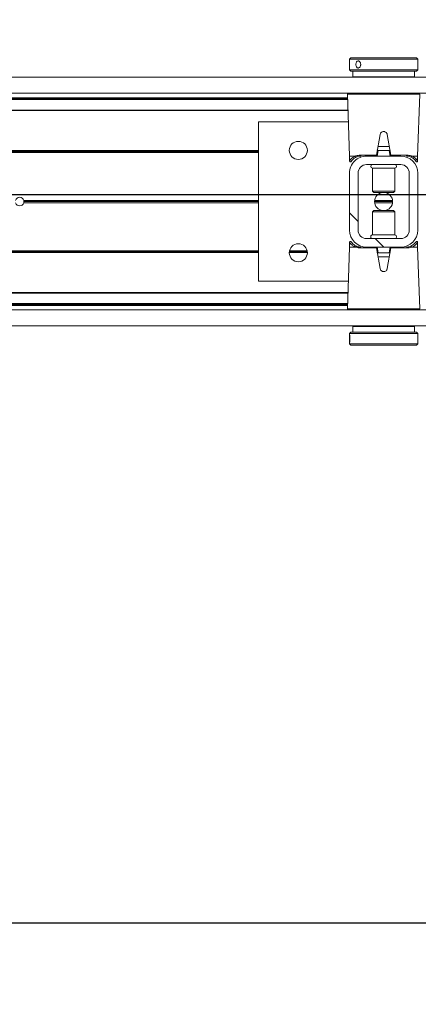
# Model space of a CAD drawing. Header units: feet. Extents: x 0 to 152508, y 0 to 59424.
# Tile 70 of 105: x 152377.488 to 152378.219, y 59279.398 to 59281.2. Entities that reach past the tile are written whole.
import ezdxf
from ezdxf import colors
from ezdxf.entities.mleader import LeaderData, LeaderLine
from ezdxf.math import Vec2, Vec3

# ---------------------------------------------------------------- set-up
doc = ezdxf.new("R2010")
doc.units = ezdxf.units.FT
doc.header["$LTSCALE"] = 0.05
doc.header["$MEASUREMENT"] = 0
doc.layers.add('Bridge plan$0$BR_P_Rail_Object', color=251, linetype='Continuous', lineweight=30)
doc.layers.add('Bridge plan$0$SC_Scratch7', color=252, linetype='Continuous', lineweight=0)
doc.layers.add('Trellis Base$0$L-ANNO-NOTE', color=30, linetype='Continuous')
doc.styles.add('Trellis Base$0$ARIAL', font='arial.ttf', dxfattribs={"width": 0.9})

# ---------------------------------------------------------------- blocks, each defined once
blk = doc.blocks.new('Bridge plan$0$HIGH ST SCREENWALL_2 PANEL PLAN_1')
at = {"layer": 'Bridge plan$0$SC_Scratch7', "lineweight": 0, "extrusion": (0, 0, -1)}
h = blk.add_hatch(dxfattribs=at)
h.set_pattern_fill('ANSI32', color=256, scale=0.01, style=0, pattern_type=2)
h.set_pattern_definition([(135.001858, (13.82847443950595, -14.04056047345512), (0.2651559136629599, 0.2651731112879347), []), (135.001858, (13.65169809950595, -14.04056620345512), (0.2651559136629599, 0.2651731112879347), [])])
h.paths.add_polyline_path([(6.403655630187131, 0.0840923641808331), (6.403659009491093, -0.02007409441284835, -0.4142135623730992), (6.372410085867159, -0.05132504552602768), (6.309910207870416, -0.05132707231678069, -0.414213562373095), (6.27865925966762, -0.0200781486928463), (6.278655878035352, 0.08408830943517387, -0.414213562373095), (6.30990480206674, 0.1153392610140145), (6.372404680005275, 0.1153412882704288, -0.414213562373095)])
h.paths.add_polyline_path([(6.294284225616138, -0.02007764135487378, 0.414213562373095), (6.309909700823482, -0.03570210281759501), (6.372409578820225, -0.03570007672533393, 0.414213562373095), (6.388034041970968, -0.02007460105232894), (6.388030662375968, 0.08409185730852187, 0.4142135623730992), (6.372405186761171, 0.09971632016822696), (6.309905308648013, 0.09971429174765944, 0.414213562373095), (6.29428085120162, 0.08408881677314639)])
at = {"layer": 'Bridge plan$0$SC_Scratch7', "lineweight": 0}
for p, q in [((-6.403648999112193, 0.2885353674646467), (-6.403649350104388, 0.2776911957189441)), ((-6.403648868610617, 0.2925335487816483), (-6.403648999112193, 0.2885353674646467)), ((-6.401148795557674, 0.2950334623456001), (-6.403648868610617, 0.2925335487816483)), ((-6.403648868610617, 0.2925335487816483), (-6.278649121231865, 0.2925294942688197)), ((-6.401148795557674, 0.2950334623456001), (-6.281149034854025, 0.2950295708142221)), ((-6.278649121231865, 0.2925294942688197), (-6.281149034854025, 0.2950295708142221)), ((-6.278649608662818, 0.277489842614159), (-6.278649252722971, 0.2884648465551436)), ((-6.278649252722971, 0.2884648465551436), (-6.278649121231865, 0.2925294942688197)), ((-6.403649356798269, 0.2774941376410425), (-6.403649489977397, 0.273419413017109)), ((-6.403649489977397, 0.273419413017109), (-6.401149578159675, 0.2709193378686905)), ((-6.403649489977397, 0.273419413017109), (-6.278649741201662, 0.273415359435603)), ((-6.401149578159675, 0.2709193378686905), (-6.281149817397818, 0.2709154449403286)), ((-6.39739958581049, 0.2709192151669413), (-6.397399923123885, 0.2605025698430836)), ((-6.28490014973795, 0.2604989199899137), (-6.284899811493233, 0.2709155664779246)), ((-6.281149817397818, 0.2709154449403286), (-6.278649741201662, 0.273415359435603)), ((-6.278649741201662, 0.273415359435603), (-6.278649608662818, 0.277489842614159)), ((-8.335937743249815, 0.2595713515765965), (-4.34636239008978, 0.2594419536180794)), ((-6.28490014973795, 0.2604989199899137), (-6.397399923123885, 0.2605025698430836)), ((-6.356775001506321, 0.2605012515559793), (-6.356775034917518, 0.2595071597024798)), ((-6.325525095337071, 0.2595061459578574), (-6.325525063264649, 0.2605002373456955)), ((-8.33593870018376, 0.230071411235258), (-4.346363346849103, 0.2299420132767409)), ((-8.179689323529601, 0.2204799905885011), (-6.407156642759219, 0.2204225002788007)), ((-8.17842053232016, 0.2222122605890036), (-6.407217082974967, 0.222154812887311)), ((-6.407096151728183, 0.2186886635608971), (-8.164064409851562, 0.2187456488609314)), ((-6.407124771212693, 0.2195088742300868), (-8.164064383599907, 0.2195658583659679)), ((-6.407437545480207, 0.2284739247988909), (-6.403490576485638, 0.1153422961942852)), ((-6.341151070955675, 0.2284717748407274), (-6.407437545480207, 0.2284739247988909)), ((-6.274864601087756, 0.2284696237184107), (-6.341151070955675, 0.2284717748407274)), ((-6.278818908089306, 0.1153382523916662), (-6.274864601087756, 0.2284696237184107)), ((-6.406397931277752, 0.1986755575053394), (-8.16406505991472, 0.1987325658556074)), ((-6.406426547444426, 0.1994957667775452), (-8.164065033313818, 0.1995527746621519)), ((-6.570318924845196, 0.1778475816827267), (-6.570328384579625, -0.1138185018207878)), ((-6.405671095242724, 0.1778422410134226), (-6.570318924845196, 0.1778475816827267)), ((-6.34771513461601, 0.1547104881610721), (-6.354379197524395, 0.1169238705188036)), ((-6.327930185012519, 0.1169230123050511), (-6.33459180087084, 0.1547100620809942)), ((-6.33077729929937, 0.1330728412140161), (-6.3515310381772, 0.1330735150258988)), ((-6.570320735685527, 0.122014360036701), (-7.666881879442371, 0.122049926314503)), ((-6.570320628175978, 0.1253476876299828), (-7.666825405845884, 0.1253832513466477)), ((-6.570320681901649, 0.1236810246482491), (-7.666673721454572, 0.1237165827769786)), ((-6.480867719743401, 0.1253447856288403), (-6.513940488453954, 0.125345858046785)), ((-6.480994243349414, 0.1236781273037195), (-6.513814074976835, 0.1236791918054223)), ((-6.481293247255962, 0.1220114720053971), (-6.513515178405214, 0.1220125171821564)), ((-6.403490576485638, 0.1153422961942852), (-6.40349086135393, 0.1065799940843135)), ((-6.403490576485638, 0.1153422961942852), (-6.392603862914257, 0.1153419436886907)), ((-6.383945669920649, 0.1169248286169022), (-6.354379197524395, 0.1169238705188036)), ((-6.30990480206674, 0.1153392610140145), (-6.372404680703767, 0.1153412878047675)), ((-6.351155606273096, 0.1257572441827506), (-6.352992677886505, 0.1153406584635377)), ((-6.352094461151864, 0.1257572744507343), (-6.351155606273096, 0.1257572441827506)), ((-6.331153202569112, 0.125756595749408), (-6.351155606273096, 0.1257572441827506)), ((-6.329316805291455, 0.1153398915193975), (-6.331153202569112, 0.125756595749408)), ((-6.331153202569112, 0.125756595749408), (-6.330214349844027, 0.1257565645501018)), ((-6.327930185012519, 0.1169230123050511), (-6.298363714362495, 0.1169220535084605)), ((-6.289705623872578, 0.1153386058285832), (-6.278818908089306, 0.1153382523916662)), ((-6.278819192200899, 0.1065759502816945), (-6.278818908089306, 0.1153382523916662)), ((-6.399535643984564, 0.1069223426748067), (-6.398932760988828, 0.1076428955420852)), ((-6.309905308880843, 0.09971429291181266), (-6.372405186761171, 0.09971632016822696)), ((-6.361572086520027, 0.09315430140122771), (-6.361573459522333, 0.05083811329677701)), ((-6.361556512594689, 0.09315430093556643), (-6.361572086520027, 0.09315430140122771)), ((-6.320738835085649, 0.09315297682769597), (-6.361556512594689, 0.09315430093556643)), ((-6.32074020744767, 0.05083678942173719), (-6.320738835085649, 0.09315297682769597)), ((-6.403655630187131, 0.0840923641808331), (-6.403659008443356, -0.02007409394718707)), ((-6.388030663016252, 0.08409185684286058), (-6.388034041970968, -0.02007460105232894)), ((-6.294284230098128, -0.02007764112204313), (-6.29428085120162, 0.08408881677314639)), ((-6.27865925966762, -0.0200781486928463), (-6.278655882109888, 0.08408830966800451)), ((-6.361573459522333, 0.05083811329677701), (-6.359201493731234, 0.0484659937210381)), ((-6.361557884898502, 0.05083811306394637), (-6.361573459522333, 0.05083811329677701)), ((-6.32074020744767, 0.05083678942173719), (-6.361557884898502, 0.05083811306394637)), ((-6.359187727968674, 0.04846599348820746), (-6.359201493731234, 0.0484659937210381)), ((-6.323112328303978, 0.04846482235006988), (-6.359187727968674, 0.04846599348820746)), ((-6.323112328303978, 0.04846482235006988), (-6.32074020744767, 0.05083678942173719)), ((-6.570323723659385, 0.02988995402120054), (-7.000304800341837, 0.02990389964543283)), ((-6.570323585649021, 0.03413912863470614), (-7.000304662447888, 0.03415307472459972)), ((-6.570323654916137, 0.03201454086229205), (-7.000010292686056, 0.03202847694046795)), ((-6.324615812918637, 0.03200657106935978), (-6.357699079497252, 0.03200764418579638)), ((-6.324752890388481, 0.02988198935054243), (-6.357562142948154, 0.02988305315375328)), ((-6.324752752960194, 0.03413116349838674), (-6.35756200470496, 0.03413222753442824)), ((-6.361574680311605, 0.01317742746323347), (-6.361576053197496, -0.0291387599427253)), ((-6.359202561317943, 0.01554939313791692), (-6.361574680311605, 0.01317742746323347)), ((-6.361574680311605, 0.01317742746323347), (-6.320741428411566, 0.01317610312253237)), ((-6.359202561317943, 0.01554939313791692), (-6.32311339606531, 0.01554822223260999)), ((-6.320741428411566, 0.01317610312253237), (-6.32311339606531, 0.01554822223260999)), ((-6.320742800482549, -0.02914008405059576), (-6.320741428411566, 0.01317610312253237)), ((-6.372409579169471, -0.03570007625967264), (-6.309909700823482, -0.03570210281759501)), ((-6.361576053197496, -0.0291387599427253), (-6.320742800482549, -0.02914008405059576)), ((-6.403495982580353, -0.0513240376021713), (-6.407450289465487, -0.1644554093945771)), ((-6.403495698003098, -0.04256173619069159), (-6.403495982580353, -0.0513240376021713)), ((-6.392609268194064, -0.05132439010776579), (-6.403495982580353, -0.0513240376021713)), ((-6.35438470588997, -0.05290879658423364), (-6.383951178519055, -0.05290783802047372)), ((-6.372410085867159, -0.05132504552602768), (-6.309910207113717, -0.05132707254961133)), ((-6.347723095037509, -0.09069584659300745), (-6.35438470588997, -0.05290879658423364)), ((-6.35299808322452, -0.05132567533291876), (-6.351161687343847, -0.06174238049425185)), ((-6.327935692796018, -0.05290965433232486), (-6.334599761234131, -0.09069627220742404)), ((-6.331159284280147, -0.06174302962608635), (-6.329322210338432, -0.05132644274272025)), ((-6.298369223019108, -0.05291061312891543), (-6.327935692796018, -0.05290965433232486)), ((-6.278824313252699, -0.05132808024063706), (-6.289711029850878, -0.05132772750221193)), ((-6.282779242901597, -0.04290812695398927), (-6.283382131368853, -0.04362868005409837)), ((-6.278824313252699, -0.05132808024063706), (-6.278824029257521, -0.042565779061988)), ((-6.274877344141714, -0.1644597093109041), (-6.278824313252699, -0.05132808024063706)), ((-6.570326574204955, -0.0579852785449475), (-7.666887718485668, -0.05794971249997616)), ((-6.570326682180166, -0.06131860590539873), (-7.666831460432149, -0.06128304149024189)), ((-6.570326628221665, -0.05965194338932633), (-7.666679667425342, -0.05961638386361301)), ((-6.351161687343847, -0.06174238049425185), (-6.352100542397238, -0.06174235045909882)), ((-6.351537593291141, -0.06905862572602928), (-6.330783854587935, -0.06905929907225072)), ((-6.351161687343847, -0.06174238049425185), (-6.331159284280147, -0.06174302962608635)), ((-6.330220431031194, -0.06174306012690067), (-6.331159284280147, -0.06174302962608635)), ((-6.570328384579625, -0.1138185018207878), (-6.405680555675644, -0.1138238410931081)), ((-6.406432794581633, -0.1353451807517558), (-8.164075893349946, -0.135288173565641)), ((-6.406408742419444, -0.134657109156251), (-8.164075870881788, -0.1346001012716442)), ((-8.179701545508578, -0.1563465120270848), (-6.407168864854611, -0.1564040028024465)), ((-8.178432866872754, -0.1580788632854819), (-6.40722941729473, -0.1581363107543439)), ((-6.407136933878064, -0.1554903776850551), (-8.164076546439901, -0.1554333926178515)), ((-6.407112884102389, -0.1548023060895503), (-8.164076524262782, -0.1547453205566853)), ((-8.335951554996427, -0.1662611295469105), (-4.346376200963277, -0.1663905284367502)), ((-6.407450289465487, -0.1644554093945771), (-6.274877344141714, -0.1644597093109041)), ((-6.276516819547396, -0.1661573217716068), (-6.405810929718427, -0.1661531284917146)), ((-6.356788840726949, -0.1661547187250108), (-6.356788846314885, -0.1663253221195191)), ((-6.325538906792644, -0.1663263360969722), (-6.32553890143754, -0.1661557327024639)), ((-8.335952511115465, -0.1957610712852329), (-4.346377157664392, -0.19589046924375)), ((-6.397414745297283, -0.1964847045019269), (-6.397415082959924, -0.2069013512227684)), ((-6.397414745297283, -0.1964847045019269), (-6.284914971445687, -0.1964883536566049)), ((-6.356789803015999, -0.1958252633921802), (-6.356789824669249, -0.1964860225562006)), ((-6.325539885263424, -0.1964870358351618), (-6.32553986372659, -0.1958262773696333)), ((-6.284915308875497, -0.2069049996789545), (-6.284914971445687, -0.1964883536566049)), ((-6.40366514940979, -0.2094011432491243), (-6.403665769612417, -0.228515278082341)), ((-6.401165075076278, -0.2069012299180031), (-6.40366514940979, -0.2094011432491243)), ((-6.387773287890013, -0.2094016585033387), (-6.40366514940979, -0.2094011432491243)), ((-6.385908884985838, -0.2069017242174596), (-6.401165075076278, -0.2069012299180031)), ((-6.278665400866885, -0.2094051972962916), (-6.387773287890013, -0.2094016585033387)), ((-6.281165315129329, -0.2069051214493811), (-6.385908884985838, -0.2069017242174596)), ((-6.278665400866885, -0.2094051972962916), (-6.281165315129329, -0.2069051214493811)), ((-6.278666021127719, -0.2285193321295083), (-6.278665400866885, -0.2094051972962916)), ((-6.403665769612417, -0.228515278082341), (-6.401165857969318, -0.2310153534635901)), ((-6.387773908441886, -0.2285157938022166), (-6.403665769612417, -0.228515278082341)), ((-6.385909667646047, -0.2310158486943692), (-6.401165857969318, -0.2310153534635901)), ((-6.278666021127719, -0.2285193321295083), (-6.387773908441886, -0.2285157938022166)), ((-6.281166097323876, -0.2310192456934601), (-6.385909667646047, -0.2310158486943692)), ((-6.281166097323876, -0.2310192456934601), (-6.278666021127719, -0.2285193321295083))]:
    blk.add_line(p, q, dxfattribs=at)
at = {"layer": 'Bridge plan$0$SC_Scratch7', "lineweight": 0, "extrusion": (0, 0, -1)}
for centre, radius in [((6.497404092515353, 0.1257619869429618), 0.01654163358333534), ((6.497410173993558, -0.06173763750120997), 0.01654163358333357)]:
    blk.add_circle(centre, radius, dxfattribs=at)
at = {"layer": 'Bridge plan$0$SC_Scratch7', "lineweight": 0}
for centre, radius, start, end in [((-6.405798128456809, 0.2285311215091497), 0.001640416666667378, 115.734717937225, 181.9981416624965), ((-6.372405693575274, 0.08409135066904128), 0.03124993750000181, 89.9981416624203, 179.9981416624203), ((-6.382519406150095, 0.1167468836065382), 0.001437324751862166, 172.888278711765, 257.8741882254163), ((-6.309905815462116, 0.08408932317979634), 0.03124993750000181, 359.9981416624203, 89.9981416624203), ((-6.299789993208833, 0.1167442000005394), 0.001437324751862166, 282.1220950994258, 7.108004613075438), ((-6.372405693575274, 0.08409135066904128), 0.01562496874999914, 89.9981416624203, 179.9981416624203), ((-6.361571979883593, 0.09643513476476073), 0.003280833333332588, 89.99814166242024, 269.9981416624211), ((-6.320738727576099, 0.09643381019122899), 0.003280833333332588, 269.9981416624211, 89.99814166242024), ((-6.309905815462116, 0.08408932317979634), 0.0156249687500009, 359.9981416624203, 89.9981416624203), ((-7.007822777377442, 0.03202873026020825), 0.0078124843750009, 15.7783413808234, 164.2179419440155), ((-6.341157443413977, 0.0320071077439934), 0.01654163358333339, 95.75174432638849, 264.2445389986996), ((-6.341157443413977, 0.0320071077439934), 0.01654163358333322, 275.7517443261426, 84.24453899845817), ((-7.007822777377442, 0.03202873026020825), 0.0078124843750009, 195.7783413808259, 344.217941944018), ((-7.007822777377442, 0.03202873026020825), 0.007812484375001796, 344.217941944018, 359.9981416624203), ((-7.007822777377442, 0.03202873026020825), 0.007812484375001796, 359.9981416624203, 15.7783413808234), ((-6.372409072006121, -0.02007510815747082), 0.03124993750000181, 179.9981416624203, 269.9981416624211), ((-6.372409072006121, -0.02007510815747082), 0.01562496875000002, 179.9981416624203, 269.9981416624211), ((-6.361576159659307, -0.03241959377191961), 0.00328083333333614, 89.99814166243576, 269.9981416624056), ((-6.320742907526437, -0.032420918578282), 0.00328083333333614, 269.9981416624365, 89.99814166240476), ((-6.309909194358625, -0.02007713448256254), 0.03124993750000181, 269.9981416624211, 359.9981416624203), ((-6.309909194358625, -0.02007713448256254), 0.0156249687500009, 269.9981416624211, 359.9981416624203), ((-6.382524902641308, -0.05272998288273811), 0.00143732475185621, 102.1220950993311, 187.1080046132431), ((-6.299795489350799, -0.05273266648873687), 0.001437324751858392, 352.8882787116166, 77.8741882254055), ((-6.405810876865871, -0.1645127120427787), 0.00164041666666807, 177.9981416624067, 269.9981416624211)]:
    blk.add_arc(centre, radius, start, end, dxfattribs=at)
for points, knots in [([(-6.403568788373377, 0.2829764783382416), (-6.403572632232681, 0.2837063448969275), (-6.403580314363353, 0.2851659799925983), (-6.403627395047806, 0.2871101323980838), (-6.403658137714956, 0.2885934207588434), (-6.403633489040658, 0.2894459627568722), (-6.403527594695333, 0.2895684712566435), (-6.403349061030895, 0.2889520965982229), (-6.403138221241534, 0.2876678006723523), (-6.402954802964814, 0.2858533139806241), (-6.402857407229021, 0.2837120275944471), (-6.402878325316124, 0.2814922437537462), (-6.403009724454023, 0.2794431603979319), (-6.403209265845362, 0.2777872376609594), (-6.403416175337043, 0.2767111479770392), (-6.403573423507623, 0.2763418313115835), (-6.403650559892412, 0.2767182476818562), (-6.403652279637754, 0.2777939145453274), (-6.403611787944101, 0.2794518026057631), (-6.403574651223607, 0.2812811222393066), (-6.403570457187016, 0.2824946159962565), (-6.403568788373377, 0.2829764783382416)], [0, 0, 0, 0, 0.05349003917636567, 0.1069730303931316, 0.1606387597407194, 0.2144249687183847, 0.2680134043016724, 0.3213959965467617, 0.3748823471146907, 0.428621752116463, 0.4823711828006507, 0.5358682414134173, 0.5892453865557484, 0.642821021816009, 0.6966044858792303, 0.7502816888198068, 0.8037058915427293, 0.857123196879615, 0.9107890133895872, 0.9645754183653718, 1, 1, 1, 1]), ([(-6.278656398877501, 0.2774898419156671), (-6.278654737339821, 0.2776106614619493), (-6.278648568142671, 0.2780594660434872), (-6.278689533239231, 0.2794668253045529), (-6.278726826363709, 0.2814907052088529), (-6.278733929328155, 0.2837263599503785), (-6.27870360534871, 0.2858388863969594), (-6.278657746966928, 0.2875301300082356), (-6.278655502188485, 0.2881909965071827), (-6.278654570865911, 0.2884648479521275)], [0, 0, 0, 0, 0.06072773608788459, 0.2255858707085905, 0.390818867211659, 0.5554446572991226, 0.7194280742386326, 0.8837361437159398, 1, 1, 1, 1]), ([(-6.33459180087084, 0.1547100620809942), (-6.334794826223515, 0.1554359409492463), (-6.335200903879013, 0.1568878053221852), (-6.336679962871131, 0.1586527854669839), (-6.33861245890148, 0.1598525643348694), (-6.340843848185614, 0.1603359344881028), (-6.343094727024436, 0.1600580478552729), (-6.345126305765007, 0.1590586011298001), (-6.346714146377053, 0.1574442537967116), (-6.347474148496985, 0.1558697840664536), (-6.34767084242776, 0.1549235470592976), (-6.34771513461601, 0.1547104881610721)], [0, 0, 0, 0, 0.1209405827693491, 0.2418986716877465, 0.3631789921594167, 0.4839141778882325, 0.6036428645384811, 0.7231756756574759, 0.8435617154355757, 0.9647756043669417, 1, 1, 1, 1]), ([(-6.352094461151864, 0.1257572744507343), (-6.352198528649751, 0.1257620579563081), (-6.352407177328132, 0.1257716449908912), (-6.352609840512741, 0.1258829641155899), (-6.352705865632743, 0.1260797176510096), (-6.352714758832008, 0.1263307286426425), (-6.35268308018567, 0.1265312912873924), (-6.352668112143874, 0.126626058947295)], [0, 0, 0, 0, 0.2090964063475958, 0.4192230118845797, 0.614313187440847, 0.8177607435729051, 1, 1, 1, 1]), ([(-6.329640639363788, 0.1266253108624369), (-6.329620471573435, 0.1264917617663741), (-6.329579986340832, 0.1262236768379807), (-6.329641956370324, 0.1259404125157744), (-6.329838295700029, 0.1257934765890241), (-6.330051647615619, 0.1257588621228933), (-6.330182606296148, 0.1257570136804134), (-6.330214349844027, 0.1257565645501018)], [0, 0, 0, 0, 0.2596090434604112, 0.5211299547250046, 0.7440978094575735, 0.9379679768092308, 1, 1, 1, 1]), ([(-6.40341336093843, 0.1065783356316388), (-6.403438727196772, 0.1065416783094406), (-6.403782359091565, 0.1060450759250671), (-6.402468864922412, 0.1081005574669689), (-6.399618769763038, 0.1112171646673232), (-6.396022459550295, 0.1138677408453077), (-6.393333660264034, 0.1150272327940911), (-6.392603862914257, 0.1153419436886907)], [0, 0, 0, 0, 0.02419217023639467, 0.3277420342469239, 0.606783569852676, 0.8932725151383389, 1, 1, 1, 1]), ([(-6.39056883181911, 0.1138477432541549), (-6.391250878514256, 0.1135474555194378), (-6.393679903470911, 0.1124780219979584), (-6.396951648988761, 0.110013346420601), (-6.399540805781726, 0.1071082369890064), (-6.400725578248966, 0.1052009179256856), (-6.400405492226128, 0.1056764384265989), (-6.400376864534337, 0.1057189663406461)], [0, 0, 0, 0, 0.1078427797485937, 0.3840685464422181, 0.6668848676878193, 0.9702082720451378, 1, 1, 1, 1]), ([(-6.392603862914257, 0.1153419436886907), (-6.392595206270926, 0.1153417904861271), (-6.392580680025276, 0.1153415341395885), (-6.392562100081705, 0.1153390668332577), (-6.392549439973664, 0.1153358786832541), (-6.392539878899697, 0.1153318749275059), (-6.392533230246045, 0.1153274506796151), (-6.392529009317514, 0.1153220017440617), (-6.392527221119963, 0.1153181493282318), (-6.392526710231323, 0.1153155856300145), (-6.392526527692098, 0.1153146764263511)], [0, 0, 0, 0, 0.3215596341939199, 0.5397412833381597, 0.6888517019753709, 0.79191255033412, 0.9005355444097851, 0.9440219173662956, 0.9801240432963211, 1, 1, 1, 1]), ([(-6.392526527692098, 0.1153146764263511), (-6.392503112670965, 0.1153237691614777), (-6.392192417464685, 0.1154444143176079), (-6.389706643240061, 0.1163686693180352), (-6.386644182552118, 0.1166643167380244), (-6.383945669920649, 0.1169248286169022)], [0, 0, 0, 0, 0.009594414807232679, 0.1272952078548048, 1, 1, 1, 1]), ([(-6.392526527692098, 0.1153146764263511), (-6.392483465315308, 0.1151354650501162), (-6.392397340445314, 0.1147770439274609), (-6.392090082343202, 0.1143079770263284), (-6.391690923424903, 0.1139583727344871), (-6.391231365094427, 0.1137676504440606), (-6.390892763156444, 0.1137615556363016), (-6.390677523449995, 0.1138085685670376), (-6.39061053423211, 0.1138327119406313), (-6.39056883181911, 0.1138477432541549)], [0, 0, 0, 0, 0.1824633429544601, 0.3649266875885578, 0.5473901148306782, 0.7298544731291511, 0.9123202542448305, 0.9454189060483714, 1, 1, 1, 1]), ([(-6.382821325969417, 0.1153416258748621), (-6.385267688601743, 0.1150999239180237), (-6.388074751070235, 0.1148225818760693), (-6.390284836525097, 0.1139587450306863), (-6.39056883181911, 0.1138477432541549)], [0, 0, 0, 0, 0.8715029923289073, 1, 1, 1, 1]), ([(-6.354379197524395, 0.1169238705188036), (-6.354412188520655, 0.1167367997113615), (-6.354478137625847, 0.1163628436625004), (-6.354563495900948, 0.1158788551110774), (-6.354626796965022, 0.1155199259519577), (-6.354655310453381, 0.1153582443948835), (-6.354657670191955, 0.1153448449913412), (-6.354658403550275, 0.1153407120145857)], [0, 0, 0, 0, 0.2211044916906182, 0.4419883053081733, 0.6682230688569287, 0.8976805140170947, 1, 1, 1, 1]), ([(-6.327651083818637, 0.115339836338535), (-6.327654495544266, 0.1153591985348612), (-6.327661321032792, 0.1153979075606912), (-6.327713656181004, 0.1156947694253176), (-6.32779069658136, 0.1161317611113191), (-6.327868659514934, 0.1165740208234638), (-6.327916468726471, 0.1168451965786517), (-6.327930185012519, 0.1169230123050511)], [0, 0, 0, 0, 0.2253311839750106, 0.4504917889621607, 0.6794496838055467, 0.9080175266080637, 1, 1, 1, 1]), ([(-6.291740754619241, 0.1138445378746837), (-6.292024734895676, 0.113955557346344), (-6.294234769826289, 0.1148195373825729), (-6.297041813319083, 0.11509706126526), (-6.299488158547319, 0.1153389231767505)], [0, 0, 0, 0, 0.1284970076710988, 1, 1, 1, 1]), ([(-6.298363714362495, 0.1169220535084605), (-6.295665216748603, 0.1166613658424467), (-6.292602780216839, 0.1163655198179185), (-6.290117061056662, 0.1154411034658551), (-6.28980637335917, 0.1153204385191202), (-6.289782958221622, 0.1153113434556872)], [0, 0, 0, 0, 0.8727047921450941, 0.9904055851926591, 1, 1, 1, 1]), ([(-6.289782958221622, 0.1153113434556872), (-6.289826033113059, 0.1151321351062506), (-6.289912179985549, 0.1147737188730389), (-6.290219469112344, 0.1143046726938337), (-6.290618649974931, 0.1139550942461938), (-6.291078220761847, 0.1137644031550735), (-6.291416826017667, 0.1137583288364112), (-6.29163206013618, 0.1138053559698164), (-6.291699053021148, 0.1138295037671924), (-6.291740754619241, 0.1138445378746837)], [0, 0, 0, 0, 0.1824633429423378, 0.3649266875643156, 0.5473901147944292, 0.7298544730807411, 0.9123202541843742, 0.9454189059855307, 1, 1, 1, 1]), ([(-6.282897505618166, 0.1070951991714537), (-6.282426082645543, 0.106407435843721), (-6.28145741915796, 0.1049942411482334), (-6.282298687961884, 0.1063706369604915), (-6.284313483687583, 0.1088959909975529), (-6.28721349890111, 0.1116084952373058), (-6.29019017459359, 0.1130786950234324), (-6.291740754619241, 0.1138445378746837)], [0, 0, 0, 0, 0.216466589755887, 0.4447885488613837, 0.6224134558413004, 0.8033112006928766, 1, 1, 1, 1]), ([(-6.289782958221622, 0.1153113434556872), (-6.289782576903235, 0.1153129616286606), (-6.289781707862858, 0.1153166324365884), (-6.289778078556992, 0.1153221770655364), (-6.289766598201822, 0.1153315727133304), (-6.289741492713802, 0.1153374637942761), (-6.289719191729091, 0.1153381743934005), (-6.289705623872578, 0.1153386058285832)], [0, 0, 0, 0, 0.03580645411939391, 0.08120784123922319, 0.1683558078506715, 0.4940119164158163, 1, 1, 1, 1]), ([(-6.289705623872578, 0.1153386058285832), (-6.288013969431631, 0.1145189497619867), (-6.284789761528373, 0.1129567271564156), (-6.281602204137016, 0.1100966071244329), (-6.279292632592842, 0.1072535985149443), (-6.279034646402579, 0.1068109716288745), (-6.278896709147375, 0.1065743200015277)], [0, 0, 0, 0, 0.2571529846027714, 0.490121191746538, 0.7273915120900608, 1, 1, 1, 1]), ([(-6.40347533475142, 0.1065780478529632), (-6.403480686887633, 0.1064649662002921), (-6.403494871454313, 0.1061654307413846), (-6.403328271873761, 0.1056881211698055), (-6.402974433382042, 0.1052231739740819), (-6.402476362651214, 0.1049141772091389), (-6.401949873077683, 0.1048040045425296), (-6.401491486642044, 0.1048486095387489), (-6.4011344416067, 0.1049773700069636), (-6.4008680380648, 0.1051430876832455), (-6.400686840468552, 0.1053038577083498), (-6.40057803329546, 0.1054292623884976), (-6.400528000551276, 0.1054954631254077), (-6.400502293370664, 0.1055315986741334), (-6.400480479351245, 0.1055637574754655), (-6.400455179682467, 0.1056029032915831), (-6.400426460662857, 0.1056501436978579), (-6.400279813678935, 0.1058732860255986), (-6.399973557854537, 0.1064075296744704), (-6.399451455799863, 0.1070398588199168), (-6.399365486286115, 0.1071439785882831)], [0, 0, 0, 0, 0.02130453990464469, 0.05643219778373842, 0.0926456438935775, 0.1300030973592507, 0.164520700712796, 0.1924100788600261, 0.2159615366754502, 0.2356471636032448, 0.2513168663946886, 0.2619547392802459, 0.2675243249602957, 0.2724181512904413, 0.2795765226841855, 0.2941373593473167, 0.340066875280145, 0.5236046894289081, 0.9215570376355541, 1, 1, 1, 1]), ([(-6.282906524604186, 0.1070875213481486), (-6.282686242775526, 0.1067990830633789), (-6.282098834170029, 0.1060299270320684), (-6.281926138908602, 0.1057082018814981), (-6.281852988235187, 0.1055976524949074), (-6.281838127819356, 0.1055709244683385), (-6.281782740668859, 0.105492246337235), (-6.281718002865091, 0.1054072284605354), (-6.28157521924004, 0.1052494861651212), (-6.281315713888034, 0.105045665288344), (-6.280883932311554, 0.1048461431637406), (-6.280314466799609, 0.1047903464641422), (-6.279721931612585, 0.1049575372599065), (-6.279258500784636, 0.1053002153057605), (-6.278966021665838, 0.1057290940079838), (-6.278839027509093, 0.1061435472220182), (-6.278806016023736, 0.1064261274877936), (-6.278825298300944, 0.1065632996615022), (-6.278828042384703, 0.1065828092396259)], [0, 0, 0, 0, 0.239494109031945, 0.6386401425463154, 0.690387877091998, 0.7194794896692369, 0.7258785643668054, 0.7320686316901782, 0.746010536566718, 0.7666494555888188, 0.7961242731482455, 0.8367373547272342, 0.8745890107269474, 0.912743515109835, 0.945910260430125, 0.9731441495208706, 0.9961802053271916, 1, 1, 1, 1]), ([(-6.399408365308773, -0.04307330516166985), (-6.399628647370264, -0.04278486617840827), (-6.400216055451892, -0.04201571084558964), (-6.400388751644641, -0.04169398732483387), (-6.400461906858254, -0.04158343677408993), (-6.400476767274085, -0.04155670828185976), (-6.400532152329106, -0.04147803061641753), (-6.400596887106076, -0.0413930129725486), (-6.400739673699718, -0.04123527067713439), (-6.400999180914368, -0.04103144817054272), (-6.401430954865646, -0.04083192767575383), (-6.402000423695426, -0.04077613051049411), (-6.402592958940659, -0.04094332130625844), (-6.403056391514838, -0.04128599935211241), (-6.403348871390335, -0.04171487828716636), (-6.40347586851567, -0.04212933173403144), (-6.403508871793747, -0.0424119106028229), (-6.403489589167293, -0.04254908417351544), (-6.403486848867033, -0.04256859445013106)], [0, 0, 0, 0, 0.239494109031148, 0.6386401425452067, 0.6903878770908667, 0.7194794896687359, 0.7258785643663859, 0.7320686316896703, 0.746010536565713, 0.7666494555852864, 0.7961242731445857, 0.8367373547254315, 0.8745890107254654, 0.9127435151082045, 0.9459102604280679, 0.9731441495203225, 0.9961802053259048, 1, 1, 1, 1]), ([(-6.392609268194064, -0.05132439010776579), (-6.394300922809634, -0.05050473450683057), (-6.397525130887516, -0.04894251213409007), (-6.400712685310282, -0.04608239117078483), (-6.403022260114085, -0.04323938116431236), (-6.403280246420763, -0.04279675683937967), (-6.40341817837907, -0.04256010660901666)], [0, 0, 0, 0, 0.2571529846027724, 0.4901211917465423, 0.7273915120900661, 1, 1, 1, 1]), ([(-6.399417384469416, -0.04308098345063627), (-6.399888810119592, -0.04239322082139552), (-6.400857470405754, -0.04098002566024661), (-6.400016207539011, -0.04235642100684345), (-6.398001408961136, -0.04488177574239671), (-6.395101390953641, -0.04759427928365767), (-6.392124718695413, -0.04906447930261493), (-6.390574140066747, -0.049830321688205)], [0, 0, 0, 0, 0.2164665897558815, 0.4447885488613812, 0.6224134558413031, 0.8033112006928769, 1, 1, 1, 1]), ([(-6.392531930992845, -0.0512971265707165), (-6.39253231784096, -0.05129874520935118), (-6.392533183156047, -0.05130241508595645), (-6.392536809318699, -0.05130795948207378), (-6.392548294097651, -0.05131735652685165), (-6.392573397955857, -0.05132324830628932), (-6.392595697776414, -0.05132395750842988), (-6.392609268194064, -0.05132439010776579)], [0, 0, 0, 0, 0.03580645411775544, 0.08120784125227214, 0.1683558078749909, 0.4940119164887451, 1, 1, 1, 1]), ([(-6.392531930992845, -0.0512971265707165), (-6.392488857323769, -0.05111791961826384), (-6.39240270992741, -0.05075950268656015), (-6.392095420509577, -0.05029045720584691), (-6.391696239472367, -0.0499408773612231), (-6.391236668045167, -0.04975018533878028), (-6.390898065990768, -0.04974411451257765), (-6.390682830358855, -0.049791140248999), (-6.390615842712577, -0.04981528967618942), (-6.390574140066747, -0.049830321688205)], [0, 0, 0, 0, 0.1824633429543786, 0.3649266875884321, 0.5473901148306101, 0.729854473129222, 0.9123202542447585, 0.9454189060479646, 1, 1, 1, 1]), ([(-6.383951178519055, -0.05290783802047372), (-6.386649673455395, -0.05264715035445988), (-6.389712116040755, -0.05235130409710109), (-6.392197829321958, -0.05142688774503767), (-6.392508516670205, -0.05130622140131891), (-6.392531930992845, -0.0512971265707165)], [0, 0, 0, 0, 0.8727047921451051, 0.9904055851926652, 1, 1, 1, 1]), ([(-6.390574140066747, -0.049830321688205), (-6.390290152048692, -0.04994134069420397), (-6.388080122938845, -0.05080532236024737), (-6.385273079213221, -0.05108284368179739), (-6.382826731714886, -0.05132470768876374)], [0, 0, 0, 0, 0.1284970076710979, 1, 1, 1, 1]), ([(-6.354663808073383, -0.05132562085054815), (-6.354660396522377, -0.05134498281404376), (-6.354653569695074, -0.05138369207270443), (-6.354601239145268, -0.05168055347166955), (-6.354524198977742, -0.05211754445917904), (-6.354446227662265, -0.05255980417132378), (-6.354398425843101, -0.05283098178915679), (-6.35438470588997, -0.05290879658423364)], [0, 0, 0, 0, 0.2253311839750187, 0.4504917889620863, 0.6794496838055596, 0.9080175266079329, 1, 1, 1, 1]), ([(-6.327935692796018, -0.05290965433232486), (-6.327902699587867, -0.05272258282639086), (-6.327836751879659, -0.05234862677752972), (-6.327751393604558, -0.05186463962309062), (-6.327688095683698, -0.05150570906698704), (-6.327659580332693, -0.05134402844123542), (-6.327657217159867, -0.05133062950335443), (-6.327656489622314, -0.05132649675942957)], [0, 0, 0, 0, 0.221104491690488, 0.441988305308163, 0.6682230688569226, 0.8976805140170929, 1, 1, 1, 1]), ([(-6.29949356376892, -0.05132741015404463), (-6.297047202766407, -0.05108570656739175), (-6.2942401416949, -0.05080836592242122), (-6.292030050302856, -0.04994452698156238), (-6.291746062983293, -0.04983352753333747)], [0, 0, 0, 0, 0.8715029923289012, 1, 1, 1, 1]), ([(-6.289788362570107, -0.05130045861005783), (-6.28981177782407, -0.05130955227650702), (-6.290122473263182, -0.05143019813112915), (-6.292608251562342, -0.05235445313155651), (-6.295670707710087, -0.05265010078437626), (-6.298369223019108, -0.05291061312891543)], [0, 0, 0, 0, 0.009594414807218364, 0.1272952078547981, 1, 1, 1, 1]), ([(-6.291746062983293, -0.04983352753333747), (-6.291064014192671, -0.04953324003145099), (-6.288634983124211, -0.04846380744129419), (-6.285363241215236, -0.04599913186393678), (-6.282774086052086, -0.04309402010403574), (-6.281589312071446, -0.04118670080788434), (-6.281909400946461, -0.04166222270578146), (-6.28193802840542, -0.0417047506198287)], [0, 0, 0, 0, 0.107842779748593, 0.3840685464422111, 0.666884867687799, 0.9702082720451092, 1, 1, 1, 1]), ([(-6.289788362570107, -0.05130045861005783), (-6.289831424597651, -0.05112124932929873), (-6.28991754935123, -0.05076282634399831), (-6.290224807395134, -0.050293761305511), (-6.290623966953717, -0.04994415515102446), (-6.291083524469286, -0.0497534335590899), (-6.29142212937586, -0.04974733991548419), (-6.291637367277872, -0.04979435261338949), (-6.291704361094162, -0.04981849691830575), (-6.291746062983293, -0.04983352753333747)], [0, 0, 0, 0, 0.1824633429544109, 0.3649266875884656, 0.5473901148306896, 0.7298544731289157, 0.9123202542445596, 0.9454189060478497, 1, 1, 1, 1]), ([(-6.289711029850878, -0.05132772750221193), (-6.289719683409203, -0.0513275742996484), (-6.289734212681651, -0.05132731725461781), (-6.289752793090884, -0.05132485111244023), (-6.289765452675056, -0.05132166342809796), (-6.289775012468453, -0.05131765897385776), (-6.289781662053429, -0.05131323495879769), (-6.289785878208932, -0.05130778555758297), (-6.289787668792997, -0.05130393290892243), (-6.289788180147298, -0.05130137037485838), (-6.289788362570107, -0.05130045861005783)], [0, 0, 0, 0, 0.3215596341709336, 0.5397412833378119, 0.6888517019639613, 0.7919125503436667, 0.9005355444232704, 0.9440219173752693, 0.9801240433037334, 1, 1, 1, 1]), ([(-6.278901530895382, -0.0425641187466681), (-6.278876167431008, -0.04252746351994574), (-6.278532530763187, -0.04203085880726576), (-6.279846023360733, -0.04408634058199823), (-6.282696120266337, -0.04720294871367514), (-6.286292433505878, -0.0498535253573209), (-6.288981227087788, -0.05101301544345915), (-6.289711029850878, -0.05132772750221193)], [0, 0, 0, 0, 0.02419217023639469, 0.3277420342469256, 0.6067835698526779, 0.8932725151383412, 1, 1, 1, 1]), ([(-6.278839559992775, -0.04256383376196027), (-6.278834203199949, -0.04245075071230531), (-6.278820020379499, -0.04215121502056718), (-6.278986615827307, -0.04167390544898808), (-6.279340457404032, -0.04120895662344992), (-6.279838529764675, -0.04089996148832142), (-6.280365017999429, -0.04078978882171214), (-6.280823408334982, -0.04083439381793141), (-6.281180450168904, -0.04096315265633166), (-6.281446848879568, -0.04112887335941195), (-6.281628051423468, -0.04128964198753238), (-6.281736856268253, -0.04141504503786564), (-6.281786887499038, -0.04148124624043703), (-6.281812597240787, -0.04151738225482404), (-6.281834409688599, -0.04154954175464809), (-6.281859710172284, -0.04158868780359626), (-6.281888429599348, -0.04163592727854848), (-6.282035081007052, -0.04185906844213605), (-6.282341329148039, -0.04239331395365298), (-6.282863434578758, -0.04302564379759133), (-6.282949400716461, -0.04312976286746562)], [0, 0, 0, 0, 0.02130453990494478, 0.05643219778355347, 0.09264564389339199, 0.1300030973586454, 0.1645207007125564, 0.1924100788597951, 0.215961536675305, 0.2356471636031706, 0.2513168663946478, 0.2619547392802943, 0.2675243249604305, 0.2724181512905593, 0.279576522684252, 0.2941373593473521, 0.3400668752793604, 0.5236046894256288, 0.9215570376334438, 1, 1, 1, 1]), ([(-6.352674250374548, -0.06261109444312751), (-6.352694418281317, -0.06247754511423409), (-6.352734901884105, -0.06220945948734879), (-6.352672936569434, -0.06192619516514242), (-6.352476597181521, -0.06177926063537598), (-6.352263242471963, -0.06174464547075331), (-6.352132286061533, -0.06174279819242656), (-6.352100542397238, -0.06174235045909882)], [0, 0, 0, 0, 0.2596090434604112, 0.5211299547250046, 0.7440978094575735, 0.9379679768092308, 1, 1, 1, 1]), ([(-6.330220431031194, -0.06174306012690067), (-6.330116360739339, -0.06174784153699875), (-6.329907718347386, -0.06175742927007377), (-6.329705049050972, -0.06186874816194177), (-6.329609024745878, -0.06206550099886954), (-6.329600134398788, -0.06231651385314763), (-6.329631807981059, -0.062517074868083), (-6.329646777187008, -0.062611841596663)], [0, 0, 0, 0, 0.2090964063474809, 0.41922301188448, 0.614313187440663, 0.8177607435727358, 1, 1, 1, 1]), ([(-6.334599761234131, -0.09069627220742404), (-6.334802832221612, -0.09142213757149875), (-6.335209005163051, -0.0928739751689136), (-6.336688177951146, -0.09463886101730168), (-6.338620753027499, -0.095838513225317), (-6.340852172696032, -0.09632173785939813), (-6.343103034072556, -0.09604370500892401), (-6.345134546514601, -0.09504412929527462), (-6.346722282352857, -0.09342967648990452), (-6.347482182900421, -0.09185515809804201), (-6.34767881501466, -0.09090890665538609), (-6.347723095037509, -0.09069584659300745)], [0, 0, 0, 0, 0.1209405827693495, 0.2418986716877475, 0.3631789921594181, 0.4839141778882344, 0.6036428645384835, 0.7231756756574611, 0.843561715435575, 0.9647756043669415, 1, 1, 1, 1]), ([(-6.387773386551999, -0.2124483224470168), (-6.387281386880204, -0.2125199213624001), (-6.386297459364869, -0.2126631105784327), (-6.384922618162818, -0.2137786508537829), (-6.383845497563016, -0.2154245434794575), (-6.38321315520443, -0.2174857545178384), (-6.383121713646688, -0.2197070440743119), (-6.38358065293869, -0.2218397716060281), (-6.384521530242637, -0.2236500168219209), (-6.385815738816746, -0.2249379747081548), (-6.387290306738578, -0.2255528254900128), (-6.388758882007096, -0.2254245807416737), (-6.390060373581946, -0.224573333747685), (-6.391073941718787, -0.2230929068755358), (-6.391714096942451, -0.2211434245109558), (-6.391930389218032, -0.2189470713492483), (-6.39170971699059, -0.2167584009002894), (-6.391069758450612, -0.2148153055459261), (-6.39005420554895, -0.2133439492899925), (-6.388894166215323, -0.2125602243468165), (-6.388091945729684, -0.2124801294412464), (-6.387773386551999, -0.2124483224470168)], [0, 0, 0, 0, 0.05349092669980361, 0.1069749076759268, 0.1606395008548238, 0.2144261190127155, 0.2680150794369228, 0.3213949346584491, 0.3748804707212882, 0.4286210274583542, 0.4823693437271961, 0.5358670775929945, 0.5892470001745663, 0.6428222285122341, 0.696605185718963, 0.7502835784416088, 0.8037058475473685, 0.8571211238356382, 0.9107880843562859, 0.964574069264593, 1, 1, 1, 1])]:
    blk.add_open_spline(points, degree=3, knots=knots, dxfattribs=at)
blk = doc.blocks.new('Bridge plan')
at = {"layer": 'Bridge plan$0$BR_P_Rail_Object', "lineweight": -3}
for p, q in [((1828195.652751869, 711482.1428165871), (1828078.811847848, 711482.1428165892)), ((1828195.652751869, 711480.8094832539), (1828078.811847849, 711480.8094832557))]:
    blk.add_line(p, q, dxfattribs=at)
at = {"layer": 'Bridge plan$0$SC_Scratch7', "lineweight": -3, "extrusion": (0, 0, -1), "rotation": 180.0002309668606}
blk.add_blockref('Bridge plan$0$HIGH ST SCREENWALL_2 PANEL PLAN_1', (-1828123.559392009, 711482.1622768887), dxfattribs=at)
blk = doc.blocks.new('Trellis Base')
blk.add_blockref('Bridge plan', (-1675739.0632623, -652201.2630976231))
at = {"layer": 'Trellis Base$0$L-ANNO-NOTE'}
ml = blk.add_multileader_mtext('Standard', dxfattribs=at)
ml.set_content('W. LIVINGSTON AVENUE', color=11, style='Trellis Base$0$ARIAL')
ml.set_leader_properties()
ml.build(insert=Vec2(0, 0))
ml.multileader.update_dxf_attribs({"has_dogleg": 0, "dogleg_length": 0.36, "arrow_head_size": 1.25, "scale": 10})
ctx = ml.context
ctx.base_point, ctx.scale, ctx.char_height, ctx.arrow_head_size, ctx.landing_gap_size, ctx.plane_origin, ctx.plane_x_axis, ctx.plane_y_axis = Vec3(152493.4333448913, 59387.86988106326), 10, 1.25, 1.25, 0.5, Vec3(152496.4817137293, 59382.31385021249), Vec3(0.2347390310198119, 0.9720584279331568), Vec3(-0.9720584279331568, 0.2347390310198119)
notes = []
notes.append((ctx, [(0, (0, 0, 0), (0, 0), (1, 0), 1, [])]))
ctx.mtext.insert, ctx.mtext.text_direction, ctx.mtext.rotation, ctx.mtext.flow_direction = Vec3(152492.9328174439, 59388.50512407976), Vec3(0.2347390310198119, 0.9720584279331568), 1.333846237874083, 5
ml = blk.add_multileader_mtext('Standard', dxfattribs=at)
ml.set_content('S. FRONT STREET', color=11, style='Trellis Base$0$ARIAL')
ml.set_leader_properties()
ml.build(insert=Vec2(0, 0))
ml.multileader.update_dxf_attribs({"has_dogleg": 0, "dogleg_length": 0.36, "arrow_head_size": 1.25, "scale": 10})
ctx = ml.context
ctx.base_point, ctx.scale, ctx.char_height, ctx.arrow_head_size, ctx.landing_gap_size, ctx.plane_origin = Vec3(152391.6984540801, 59316.60244546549), 10, 1.25, 1.25, 0.5, Vec3(152387.0132386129, 59312.33503554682)
notes.append((ctx, [(0, (0, 0, 0), (0, 0), (1, 0), 1, [])]))
ctx.mtext.insert, ctx.mtext.flow_direction = Vec3(152392.1984540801, 59317.23810371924), 5
for ctx, leaders in notes:
    for number, flags, end, landing, length, lines in leaders:
        leader = LeaderData()
        leader.index, (leader.has_last_leader_line, leader.has_dogleg_vector, leader.attachment_direction) = number, flags
        leader.last_leader_point, leader.dogleg_vector, leader.dogleg_length = Vec3(end), Vec3(landing), length
        for number, points, colour, breaks in lines:
            line = LeaderLine()
            line.index, line.vertices, line.color, line.breaks = number, Vec3.list(points), colors.encode_raw_color(colour), breaks
            leader.lines.append(line)
        ctx.leaders.append(leader)

msp = doc.modelspace()

# ---------------------------------------------------------------- block references
msp.add_blockref('Trellis Base', (0, 0))

doc.saveas('drawing.dxf')
